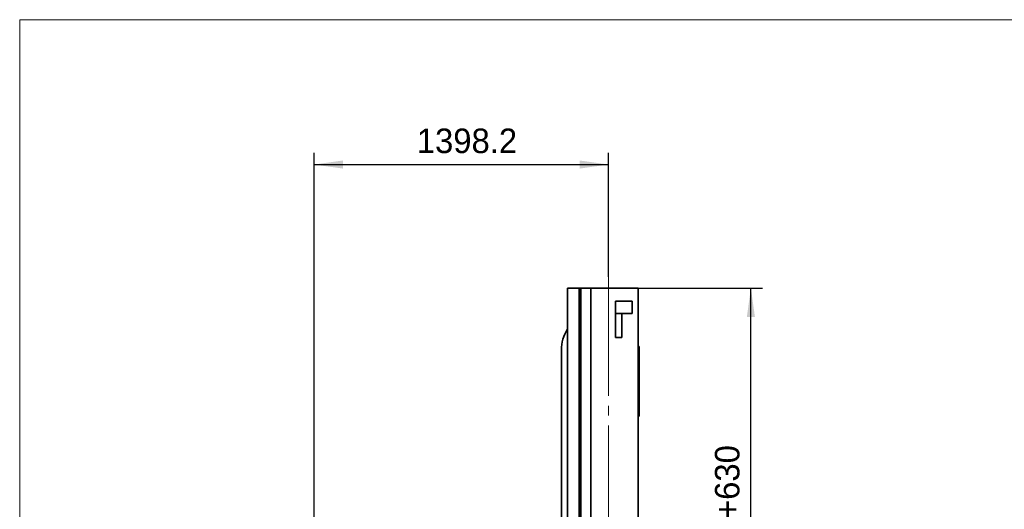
# Model space of a CAD drawing. Header units: millimetres. Extents: x 20 to 400, y 0 to 275.
# Tile 14 of 16: x 230 to 315, y 173 to 215. Entities that reach past the tile are written whole.
import ezdxf

# ---------------------------------------------------------------- set-up
doc = ezdxf.new("R2010")
doc.units = ezdxf.units.MM
doc.linetypes.add('SLD-Durchgehend', pattern=[0])
doc.linetypes.add('SLD-Punktstrich', pattern=[19.05, 15.24, -1.27, 1.27, -1.27])
doc.layers.add('KOPF', color=7, linetype='SLD-Durchgehend')
doc.styles.add('SLDTEXTSTYLE2', font='Gill Sans MT Pro Medium')
doc.dimstyles.new('SLDDIMSTYLE0', dxfattribs={"dimtxt": 1.924756, "dimasz": 2.5, "dimexe": 0, "dimexo": 0.0625, "dimgap": 0.481189, "dimtad": 1, "dimlfac": 55, "dimrnd": 1e-09, "dimzin": 12, "dimdsep": 46, "dimtxsty": 'SLDTEXTSTYLE2', "dimsah": 1, "dimcen": 0.09, "dimadec": 0, "dimazin": 3, "dimtfac": 1, "dimtofl": 0, "dimtmove": 0, "dimatfit": 3, "dimfxl": 1, "dimfrac": 2, "dimtolj": 1, "dimtzin": 12, "dimarcsym": 0})
doc.dimstyles.new('SLDDIMSTYLE3', dxfattribs={"dimtxt": 1.924756, "dimasz": 2.5, "dimexe": 0, "dimexo": 0.0625, "dimgap": 0.481189, "dimtad": 1, "dimdec": 1, "dimlfac": 55, "dimrnd": 1e-09, "dimzin": 12, "dimdsep": 46, "dimtxsty": 'SLDTEXTSTYLE2', "dimsah": 1, "dimcen": 0.09, "dimadec": 0, "dimazin": 3, "dimtfac": 1, "dimtdec": 3, "dimtofl": 0, "dimtmove": 0, "dimatfit": 3, "dimfxl": 1, "dimfrac": 2, "dimtolj": 1, "dimtzin": 12, "dimarcsym": 0})

# ---------------------------------------------------------------- blocks, each defined once
blk = doc.blocks.new('_D_15')
at = {"layer": 'KOPF', "color": 7}
for p, q in [((283.378, 191.854), (294.123, 191.854)), ((293.123, 140.399), (293.123, 191.854)), ((278.451, 140.399), (294.123, 140.399))]:
    blk.add_line(p, q, dxfattribs=at)
for points in [[(293.123, 191.854), (292.773, 189.354), (293.473, 189.354)], [(293.123, 140.399), (293.473, 142.899), (292.773, 142.899)]]:
    blk.add_solid(points, dxfattribs=at)
at = {"layer": 'KOPF', "color": 7, "insert": (290.019, 156.117), "char_height": 2.11667, "attachment_point": 1, "rotation": 90, "style": 'SLDTEXTSTYLE2'}
blk.add_mtext('Lz=C+sz+az+630', dxfattribs=at)
blk = doc.blocks.new('_D_16')
at = {"layer": 'KOPF', "color": 7}
for p, q in [((255.411, 167.181), (255.411, 203.508)), ((280.833, 192.811), (280.833, 203.508)), ((255.411, 202.508), (280.833, 202.508))]:
    blk.add_line(p, q, dxfattribs=at)
for points in [[(255.411, 202.508), (257.911, 202.158), (257.911, 202.858)], [(280.833, 202.508), (278.333, 202.858), (278.333, 202.158)]]:
    blk.add_solid(points, dxfattribs=at)
at = {"layer": 'KOPF', "color": 7, "insert": (264.284, 205.611), "char_height": 2.1167, "attachment_point": 1, "style": 'SLDTEXTSTYLE2'}
blk.add_mtext('1398.2', dxfattribs=at)

msp = doc.modelspace()

# ---------------------------------------------------------------- linework, layer by layer
at = {"color": 7, "linetype": 'SLD-Durchgehend', "lineweight": 35}
for p, q in [((277.28714, 191.8536), (277.28714, 163.48087)), ((278.28714, 191.8536), (277.28714, 191.8536)), ((278.28714, 191.8536), (278.45078, 191.8536)), ((278.28714, 191.8536), (278.28714, 163.48087)), ((278.45078, 191.8536), (278.45078, 163.48087)), ((279.29805, 191.8536), (278.45078, 191.8536)), ((279.29805, 191.8536), (283.37805, 191.8536)), ((279.29805, 191.8536), (279.29805, 163.48087)), ((283.37805, 191.8536), (283.37805, 155.48173)), ((281.4235, 189.6536), (281.4235, 190.70815)), ((281.4235, 190.70815), (282.87805, 190.70815)), ((282.87805, 189.6536), (282.87805, 190.70815)), ((281.4235, 189.6536), (281.4235, 187.58087)), ((281.4235, 189.6536), (282.87805, 189.6536)), ((281.96896, 187.58087), (281.96896, 189.6536)), ((281.96896, 187.58087), (281.4235, 187.58087)), ((276.76896, 186.51724), (276.76896, 168.93542)), ((283.37805, 186.79906), (283.48714, 186.79906)), ((283.48714, 184.07178), (283.48714, 186.79906)), ((283.37805, 184.07178), (283.48714, 184.07178)), ((283.48714, 184.07178), (283.48714, 180.79906)), ((283.48714, 180.79906), (283.37805, 180.79906))]:
    msp.add_line(p, q, dxfattribs=at)
msp.add_arc((280.07805, 186.51724), 3.30909, 147.5016153, 180, dxfattribs=at)
at = {"layer": 'KOPF', "lineweight": 18}
for q in [(400, 215), (230, 30)]:
    msp.add_line((230, 215), q, dxfattribs=at)
at = {"layer": 'KOPF', "color": 7, "linetype": 'SLD-Punktstrich', "lineweight": 18, "ltscale": 0.672727}
msp.add_line((280.83259, 192.81091), (280.83259, 111.871), dxfattribs=at)

# ---------------------------------------------------------------- dimensions: what is measured, and where the dimension line sits
at = {"layer": 'KOPF', "color": 7}
dim = msp.add_linear_dim(base=(280.83259, 202.50759), p1=(255.41078, 167.18106), p2=(280.83259, 192.81091), dimstyle='SLDDIMSTYLE3', dxfattribs=at)
dim.commit()
dim.dimension.update_dxf_attribs({"geometry": '_D_16', "text_midpoint": (268.12169, 202.50759), "dimtype": 160})
dim = msp.add_linear_dim(base=(293.1225, 191.8536), p1=(278.45078, 140.39906), p2=(283.37805, 191.8536), angle=90, text='Lz=C+sz+az+630', dimstyle='SLDDIMSTYLE0', dxfattribs=at)
dim.commit()
dim.dimension.update_dxf_attribs({"geometry": '_D_15', "text_midpoint": (293.1225, 166.12633), "dimtype": 160})

doc.saveas('drawing.dxf')
